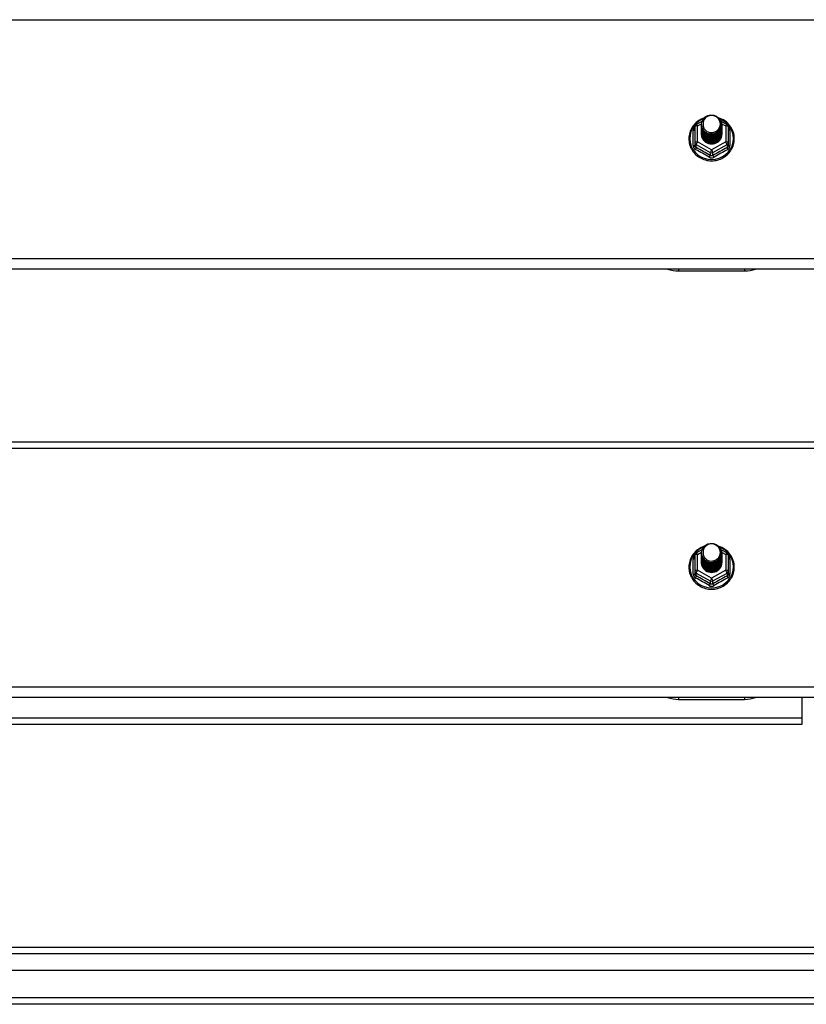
# Model space of a CAD drawing. Header units: inches. Extents: x 48.1 to 120.1, y 27.5 to 59.7.
# Tile 20 of 23: x 102.1 to 114, y 28.6 to 43.5. Entities that reach past the tile are written whole.
import ezdxf

# ---------------------------------------------------------------- set-up
doc = ezdxf.new("R2010")
doc.units = ezdxf.units.IN
doc.header["$MEASUREMENT"] = 0
doc.layers.add('Visible Edges(ANSI)', color=7, linetype='Continuous', lineweight=25)
doc.layers.add('Visible Tangent Edges(ANSI)', color=7, linetype='Continuous', lineweight=25)

msp = doc.modelspace()

# ---------------------------------------------------------------- linework, layer by layer
at = {"layer": 'Visible Edges(ANSI)'}
for p, q in [((112.32, 41.951), (112.41, 42.001)), ((112.695, 42.003), (112.788, 41.951)), ((112.3, 41.917), (112.3, 41.677)), ((112.4, 41.949), (112.4, 41.95)), ((112.4, 41.937), (112.4, 41.937)), ((112.4, 41.924), (112.4, 41.925)), ((112.4, 41.912), (112.4, 41.912)), ((112.4, 41.899), (112.4, 41.9)), ((112.4, 41.887), (112.4, 41.887)), ((112.4, 41.874), (112.4, 41.875)), ((112.4, 41.862), (112.4, 41.862)), ((112.4, 41.849), (112.4, 41.85)), ((112.4, 41.837), (112.4, 41.837)), ((112.707, 41.943), (112.707, 41.944)), ((112.707, 41.931), (112.707, 41.931)), ((112.707, 41.918), (112.707, 41.919)), ((112.707, 41.906), (112.707, 41.906)), ((112.707, 41.893), (112.707, 41.893)), ((112.707, 41.88), (112.707, 41.881)), ((112.707, 41.868), (112.707, 41.868)), ((112.707, 41.855), (112.707, 41.856)), ((112.707, 41.843), (112.707, 41.843)), ((112.707, 41.83), (112.707, 41.831)), ((112.808, 41.677), (112.808, 41.917)), ((112.4, 41.824), (112.4, 41.824)), ((112.4, 41.812), (112.4, 41.812)), ((112.707, 41.818), (112.707, 41.818)), ((112.3, 41.677), (112.3, 41.632)), ((112.535, 41.663), (112.534, 41.656)), ((112.808, 41.632), (112.808, 41.677)), ((118.554, 39.757), (64.554, 39.757)), ((112.054, 39.728), (113.054, 39.728)), ((64.554, 37.133), (118.554, 37.133)), ((112.3, 35.417), (112.3, 35.177)), ((112.32, 35.451), (112.41, 35.501)), ((112.4, 35.449), (112.4, 35.45)), ((112.4, 35.437), (112.4, 35.437)), ((112.4, 35.424), (112.4, 35.425)), ((112.4, 35.412), (112.4, 35.412)), ((112.695, 35.503), (112.788, 35.451)), ((112.707, 35.443), (112.707, 35.444)), ((112.707, 35.431), (112.707, 35.431)), ((112.707, 35.418), (112.707, 35.419)), ((112.707, 35.406), (112.707, 35.406)), ((112.808, 35.177), (112.808, 35.417)), ((112.4, 35.399), (112.4, 35.4)), ((112.4, 35.387), (112.4, 35.387)), ((112.4, 35.374), (112.4, 35.375)), ((112.4, 35.362), (112.4, 35.362)), ((112.4, 35.349), (112.4, 35.35)), ((112.4, 35.337), (112.4, 35.337)), ((112.4, 35.324), (112.4, 35.324)), ((112.4, 35.312), (112.4, 35.312)), ((112.707, 35.393), (112.707, 35.393)), ((112.707, 35.38), (112.707, 35.381)), ((112.707, 35.368), (112.707, 35.368)), ((112.707, 35.355), (112.707, 35.356)), ((112.707, 35.343), (112.707, 35.343)), ((112.707, 35.33), (112.707, 35.331)), ((112.707, 35.318), (112.707, 35.318)), ((112.3, 35.177), (112.3, 35.132)), ((112.535, 35.163), (112.534, 35.156)), ((112.808, 35.132), (112.808, 35.177)), ((118.554, 33.257), (64.554, 33.257)), ((112.054, 33.228), (113.054, 33.228)), ((113.929, 32.95), (113.929, 33.257)), ((113.929, 32.851), (113.929, 32.95)), ((69.179, 32.851), (113.929, 32.851)), ((48.951, 29.467), (119.157, 29.467)), ((119.345, 29.113), (48.762, 29.113)), ((119.955, 28.601), (48.92, 28.601))]:
    msp.add_line(p, q, dxfattribs=at)
at = {"layer": 'Visible Edges(ANSI)', "flags": 128}
for points in [[(112.442, 42.05), (112.42, 42.042), (112.398, 42.032), (112.378, 42.021), (112.358, 42.009), (112.339, 41.995), (112.321, 41.98), (112.304, 41.964), (112.288, 41.947), (112.274, 41.929), (112.261, 41.91), (112.249, 41.89), (112.239, 41.87), (112.23, 41.848), (112.222, 41.827), (112.217, 41.804), (112.212, 41.782), (112.21, 41.759), (112.209, 41.736), (112.209, 41.713), (112.212, 41.69), (112.215, 41.668), (112.221, 41.645), (112.228, 41.623), (112.236, 41.602), (112.247, 41.581), (112.258, 41.561), (112.271, 41.542), (112.285, 41.523), (112.301, 41.506), (112.317, 41.49), (112.335, 41.475), (112.354, 41.461), (112.373, 41.448), (112.394, 41.437), (112.415, 41.427), (112.437, 41.419), (112.459, 41.412), (112.482, 41.406), (112.506, 41.402), (112.529, 41.4), (112.553, 41.399), (112.576, 41.4), (112.6, 41.402), (112.623, 41.406), (112.646, 41.411), (112.668, 41.418), (112.69, 41.426), (112.711, 41.436), (112.732, 41.447), (112.752, 41.459), (112.771, 41.473), (112.789, 41.488), (112.805, 41.504), (112.821, 41.522), (112.835, 41.54), (112.848, 41.559), (112.86, 41.579), (112.87, 41.6), (112.879, 41.621), (112.886, 41.643), (112.892, 41.665), (112.896, 41.688), (112.898, 41.711), (112.899, 41.733)], [(112.421, 41.876), (112.405, 41.915), (112.4, 41.956), (112.409, 41.997), (112.428, 42.034), (112.458, 42.064), (112.496, 42.085), (112.538, 42.095), (112.582, 42.092), (112.624, 42.078), (112.659, 42.053), (112.686, 42.02), (112.703, 41.98), (112.707, 41.937), (112.699, 41.895), (112.679, 41.857), (112.649, 41.826), (112.612, 41.804), (112.569, 41.793), (112.526, 41.794), (112.484, 41.807), (112.449, 41.831), (112.421, 41.863), (112.405, 41.902), (112.4, 41.943)], [(112.438, 42.021), (112.437, 42.018), (112.435, 42.016), (112.434, 42.013), (112.433, 42.011), (112.432, 42.008), (112.431, 42.005), (112.43, 42.003), (112.429, 42), (112.429, 41.997), (112.428, 41.995), (112.427, 41.992), (112.427, 41.989), (112.426, 41.986), (112.426, 41.984), (112.425, 41.981), (112.425, 41.978), (112.424, 41.975), (112.424, 41.972), (112.424, 41.97), (112.424, 41.967), (112.424, 41.964), (112.424, 41.961), (112.424, 41.958), (112.424, 41.956)], [(112.44, 41.851), (112.463, 41.833), (112.489, 41.818), (112.517, 41.81), (112.547, 41.806), (112.577, 41.809), (112.606, 41.817), (112.633, 41.831), (112.656, 41.85), (112.675, 41.873), (112.688, 41.899), (112.696, 41.927), (112.698, 41.956), (112.693, 41.985), (112.683, 42.012), (112.666, 42.037), (112.645, 42.058), (112.62, 42.074), (112.592, 42.084), (112.562, 42.088), (112.532, 42.086), (112.503, 42.078), (112.477, 42.064), (112.455, 42.044), (112.438, 42.021)], [(112.899, 41.733), (112.898, 41.76), (112.895, 41.786), (112.889, 41.812), (112.882, 41.837), (112.873, 41.862), (112.861, 41.885), (112.848, 41.908), (112.833, 41.93), (112.816, 41.951), (112.798, 41.97), (112.778, 41.988), (112.757, 42.004), (112.734, 42.019), (112.711, 42.031), (112.686, 42.042), (112.661, 42.052)], [(112.4, 41.949), (112.4, 41.945), (112.401, 41.941), (112.401, 41.936), (112.401, 41.932), (112.402, 41.927), (112.403, 41.923), (112.404, 41.918), (112.405, 41.914), (112.406, 41.91), (112.407, 41.905), (112.409, 41.901), (112.411, 41.897), (112.412, 41.893), (112.414, 41.889), (112.416, 41.885), (112.418, 41.881), (112.421, 41.877), (112.423, 41.873), (112.425, 41.869), (112.428, 41.865), (112.431, 41.862), (112.434, 41.858), (112.437, 41.855), (112.44, 41.851)], [(112.4, 41.937), (112.402, 41.918), (112.406, 41.899), (112.412, 41.881), (112.421, 41.864), (112.432, 41.848), (112.445, 41.833), (112.46, 41.821), (112.477, 41.81), (112.495, 41.802), (112.514, 41.796), (112.534, 41.793), (112.554, 41.792), (112.574, 41.793), (112.594, 41.797), (112.613, 41.804), (112.631, 41.813), (112.647, 41.824), (112.662, 41.837), (112.676, 41.851), (112.687, 41.868), (112.696, 41.886), (112.702, 41.904), (112.706, 41.924), (112.707, 41.943)], [(112.707, 41.937), (112.707, 41.917), (112.703, 41.897), (112.697, 41.878), (112.689, 41.859), (112.678, 41.842), (112.665, 41.827), (112.649, 41.813), (112.632, 41.801), (112.614, 41.792), (112.594, 41.785), (112.574, 41.781), (112.554, 41.779), (112.533, 41.781), (112.513, 41.784), (112.494, 41.791), (112.475, 41.799), (112.458, 41.81), (112.443, 41.824), (112.43, 41.839), (112.419, 41.855), (112.41, 41.873), (112.404, 41.892), (112.401, 41.911), (112.4, 41.931)], [(112.4, 41.924), (112.402, 41.905), (112.406, 41.886), (112.412, 41.868), (112.421, 41.851), (112.432, 41.835), (112.445, 41.821), (112.46, 41.808), (112.477, 41.798), (112.495, 41.79), (112.514, 41.784), (112.534, 41.78), (112.554, 41.779), (112.574, 41.781), (112.594, 41.785), (112.613, 41.791), (112.631, 41.8), (112.647, 41.811), (112.662, 41.824), (112.676, 41.839), (112.687, 41.855), (112.696, 41.873), (112.702, 41.892), (112.706, 41.911), (112.707, 41.931)], [(112.707, 41.925), (112.707, 41.904), (112.703, 41.884), (112.697, 41.865), (112.689, 41.847), (112.678, 41.83), (112.665, 41.814), (112.649, 41.8), (112.632, 41.789), (112.614, 41.78), (112.594, 41.773), (112.574, 41.769), (112.554, 41.767), (112.533, 41.768), (112.513, 41.772), (112.494, 41.778), (112.475, 41.787), (112.458, 41.798), (112.443, 41.811), (112.43, 41.826), (112.419, 41.843), (112.41, 41.86), (112.404, 41.879), (112.401, 41.899), (112.4, 41.918)], [(112.4, 41.912), (112.402, 41.893), (112.406, 41.874), (112.412, 41.856), (112.421, 41.839), (112.432, 41.823), (112.445, 41.808), (112.46, 41.796), (112.477, 41.785), (112.495, 41.777), (112.514, 41.771), (112.534, 41.768), (112.554, 41.767), (112.574, 41.768), (112.594, 41.772), (112.613, 41.779), (112.631, 41.787), (112.647, 41.798), (112.662, 41.812), (112.676, 41.826), (112.687, 41.843), (112.696, 41.861), (112.702, 41.879), (112.706, 41.898), (112.707, 41.918)], [(112.707, 41.912), (112.707, 41.892), (112.703, 41.872), (112.697, 41.853), (112.689, 41.834), (112.678, 41.817), (112.665, 41.802), (112.649, 41.788), (112.632, 41.776), (112.614, 41.767), (112.594, 41.76), (112.574, 41.756), (112.554, 41.754), (112.533, 41.755), (112.513, 41.759), (112.494, 41.765), (112.475, 41.774), (112.458, 41.785), (112.443, 41.798), (112.43, 41.813), (112.419, 41.83), (112.41, 41.848), (112.404, 41.867), (112.401, 41.886), (112.4, 41.906)], [(112.4, 41.899), (112.402, 41.88), (112.406, 41.861), (112.412, 41.843), (112.421, 41.826), (112.432, 41.81), (112.445, 41.796), (112.46, 41.783), (112.477, 41.773), (112.495, 41.764), (112.514, 41.758), (112.534, 41.755), (112.554, 41.754), (112.574, 41.755), (112.594, 41.76), (112.613, 41.766), (112.631, 41.775), (112.647, 41.786), (112.662, 41.799), (112.676, 41.814), (112.687, 41.83), (112.696, 41.848), (112.702, 41.867), (112.706, 41.886), (112.707, 41.906)], [(112.707, 41.9), (112.707, 41.879), (112.703, 41.859), (112.697, 41.84), (112.689, 41.822), (112.678, 41.805), (112.665, 41.789), (112.649, 41.775), (112.632, 41.764), (112.614, 41.754), (112.594, 41.748), (112.574, 41.743), (112.554, 41.742), (112.533, 41.743), (112.513, 41.747), (112.494, 41.753), (112.475, 41.762), (112.458, 41.773), (112.443, 41.786), (112.43, 41.801), (112.419, 41.818), (112.41, 41.835), (112.404, 41.854), (112.401, 41.874), (112.4, 41.893)], [(112.4, 41.887), (112.402, 41.868), (112.406, 41.849), (112.412, 41.831), (112.421, 41.814), (112.432, 41.798), (112.445, 41.783), (112.46, 41.771), (112.477, 41.76), (112.495, 41.752), (112.514, 41.746), (112.534, 41.742), (112.554, 41.741), (112.574, 41.743), (112.594, 41.747), (112.613, 41.754), (112.631, 41.762), (112.647, 41.773), (112.662, 41.786), (112.676, 41.801), (112.687, 41.818), (112.696, 41.835), (112.702, 41.854), (112.706, 41.873), (112.707, 41.893)], [(112.707, 41.887), (112.707, 41.867), (112.703, 41.847), (112.697, 41.828), (112.689, 41.809), (112.678, 41.792), (112.665, 41.776), (112.649, 41.763), (112.632, 41.751), (112.614, 41.742), (112.594, 41.735), (112.574, 41.731), (112.554, 41.729), (112.533, 41.73), (112.513, 41.734), (112.494, 41.74), (112.475, 41.749), (112.458, 41.76), (112.443, 41.773), (112.43, 41.788), (112.419, 41.805), (112.41, 41.823), (112.404, 41.842), (112.401, 41.861), (112.4, 41.881)], [(112.4, 41.874), (112.402, 41.855), (112.406, 41.836), (112.412, 41.818), (112.421, 41.801), (112.432, 41.785), (112.445, 41.771), (112.46, 41.758), (112.477, 41.748), (112.495, 41.739), (112.514, 41.733), (112.534, 41.73), (112.554, 41.729), (112.574, 41.73), (112.594, 41.734), (112.613, 41.741), (112.631, 41.75), (112.647, 41.761), (112.662, 41.774), (112.676, 41.789), (112.687, 41.805), (112.696, 41.823), (112.702, 41.842), (112.706, 41.861), (112.707, 41.88)], [(112.707, 41.874), (112.707, 41.854), (112.703, 41.834), (112.697, 41.815), (112.689, 41.797), (112.678, 41.779), (112.665, 41.764), (112.649, 41.75), (112.632, 41.739), (112.614, 41.729), (112.594, 41.723), (112.574, 41.718), (112.554, 41.717), (112.533, 41.718), (112.513, 41.722), (112.494, 41.728), (112.475, 41.737), (112.458, 41.748), (112.443, 41.761), (112.43, 41.776), (112.419, 41.792), (112.41, 41.81), (112.404, 41.829), (112.401, 41.849), (112.4, 41.868)], [(112.4, 41.862), (112.402, 41.843), (112.406, 41.824), (112.412, 41.806), (112.421, 41.788), (112.432, 41.773), (112.445, 41.758), (112.46, 41.746), (112.477, 41.735), (112.495, 41.727), (112.514, 41.721), (112.534, 41.717), (112.554, 41.716), (112.574, 41.718), (112.594, 41.722), (112.613, 41.728), (112.631, 41.737), (112.647, 41.748), (112.662, 41.761), (112.676, 41.776), (112.687, 41.793), (112.696, 41.81), (112.702, 41.829), (112.706, 41.848), (112.707, 41.868)], [(112.707, 41.862), (112.707, 41.842), (112.703, 41.822), (112.697, 41.802), (112.689, 41.784), (112.678, 41.767), (112.665, 41.751), (112.649, 41.738), (112.632, 41.726), (112.614, 41.717), (112.594, 41.71), (112.574, 41.706), (112.554, 41.704), (112.533, 41.705), (112.513, 41.709), (112.494, 41.715), (112.475, 41.724), (112.458, 41.735), (112.443, 41.748), (112.43, 41.763), (112.419, 41.78), (112.41, 41.798), (112.404, 41.817), (112.401, 41.836), (112.4, 41.856)], [(112.4, 41.849), (112.402, 41.83), (112.406, 41.811), (112.412, 41.793), (112.421, 41.776), (112.432, 41.76), (112.445, 41.746), (112.46, 41.733), (112.477, 41.723), (112.495, 41.714), (112.514, 41.708), (112.534, 41.705), (112.554, 41.704), (112.574, 41.705), (112.594, 41.709), (112.613, 41.716), (112.631, 41.725), (112.647, 41.736), (112.662, 41.749), (112.676, 41.764), (112.687, 41.78), (112.696, 41.798), (112.702, 41.816), (112.706, 41.836), (112.707, 41.855)], [(112.707, 41.849), (112.707, 41.829), (112.703, 41.809), (112.697, 41.79), (112.689, 41.772), (112.678, 41.754), (112.665, 41.739), (112.649, 41.725), (112.632, 41.714), (112.614, 41.704), (112.594, 41.698), (112.574, 41.693), (112.554, 41.692), (112.533, 41.693), (112.513, 41.696), (112.494, 41.703), (112.475, 41.712), (112.458, 41.723), (112.443, 41.736), (112.43, 41.751), (112.419, 41.767), (112.41, 41.785), (112.404, 41.804), (112.401, 41.823), (112.4, 41.843)], [(112.4, 41.837), (112.402, 41.817), (112.406, 41.799), (112.412, 41.781), (112.421, 41.763), (112.432, 41.748), (112.445, 41.733), (112.46, 41.721), (112.477, 41.71), (112.495, 41.702), (112.514, 41.696), (112.534, 41.692), (112.554, 41.691), (112.574, 41.693), (112.594, 41.697), (112.613, 41.703), (112.631, 41.712), (112.647, 41.723), (112.662, 41.736), (112.676, 41.751), (112.687, 41.768), (112.696, 41.785), (112.702, 41.804), (112.706, 41.823), (112.707, 41.843)], [(112.707, 41.837), (112.707, 41.817), (112.703, 41.797), (112.697, 41.777), (112.689, 41.759), (112.678, 41.742), (112.665, 41.726), (112.649, 41.713), (112.632, 41.701), (112.614, 41.692), (112.594, 41.685), (112.574, 41.681), (112.554, 41.679), (112.533, 41.68), (112.513, 41.684), (112.494, 41.69), (112.475, 41.699), (112.458, 41.71), (112.443, 41.723), (112.43, 41.738), (112.419, 41.755), (112.41, 41.773), (112.404, 41.791), (112.401, 41.811), (112.4, 41.831)], [(112.4, 41.824), (112.402, 41.805), (112.406, 41.786), (112.412, 41.768), (112.421, 41.751), (112.432, 41.735), (112.445, 41.721), (112.46, 41.708), (112.477, 41.698), (112.495, 41.689), (112.514, 41.683), (112.534, 41.68), (112.554, 41.679), (112.574, 41.68), (112.594, 41.684), (112.613, 41.691), (112.631, 41.7), (112.647, 41.711), (112.662, 41.724), (112.676, 41.739), (112.687, 41.755), (112.696, 41.773), (112.702, 41.791), (112.706, 41.811), (112.707, 41.83)], [(112.438, 41.891), (112.438, 41.89), (112.437, 41.889), (112.436, 41.889), (112.435, 41.888), (112.435, 41.888), (112.434, 41.887), (112.433, 41.886), (112.433, 41.886), (112.432, 41.885), (112.431, 41.885), (112.43, 41.884), (112.43, 41.883), (112.429, 41.883), (112.428, 41.882), (112.428, 41.882), (112.427, 41.881), (112.426, 41.88), (112.425, 41.88), (112.425, 41.879), (112.424, 41.879), (112.423, 41.878), (112.423, 41.877), (112.422, 41.877), (112.421, 41.876)], [(112.424, 41.956), (112.424, 41.953), (112.424, 41.95), (112.424, 41.947), (112.424, 41.944), (112.424, 41.942), (112.424, 41.939), (112.425, 41.936), (112.425, 41.933), (112.425, 41.93), (112.426, 41.928), (112.426, 41.925), (112.427, 41.922), (112.427, 41.919), (112.428, 41.917), (112.429, 41.914), (112.43, 41.911), (112.431, 41.909), (112.431, 41.906), (112.432, 41.903), (112.434, 41.901), (112.435, 41.898), (112.436, 41.896), (112.437, 41.893), (112.438, 41.891)], [(112.707, 41.824), (112.707, 41.804), (112.703, 41.784), (112.697, 41.765), (112.689, 41.746), (112.678, 41.729), (112.665, 41.714), (112.649, 41.7), (112.632, 41.689), (112.614, 41.679), (112.594, 41.672), (112.574, 41.668), (112.554, 41.667), (112.533, 41.668), (112.513, 41.671), (112.494, 41.678), (112.475, 41.686), (112.458, 41.698), (112.443, 41.711), (112.43, 41.726), (112.419, 41.742), (112.41, 41.76), (112.404, 41.779), (112.401, 41.798), (112.4, 41.818)], [(112.4, 41.812), (112.402, 41.792), (112.406, 41.774), (112.412, 41.755), (112.421, 41.738), (112.432, 41.722), (112.445, 41.708), (112.46, 41.696), (112.477, 41.685), (112.495, 41.677), (112.514, 41.671), (112.534, 41.667), (112.554, 41.666), (112.574, 41.668), (112.594, 41.672), (112.613, 41.678), (112.631, 41.687), (112.647, 41.698), (112.662, 41.711), (112.676, 41.726), (112.687, 41.743), (112.696, 41.76), (112.702, 41.779), (112.706, 41.798), (112.707, 41.818)], [(112.534, 41.656), (112.526, 41.657), (112.518, 41.659), (112.51, 41.661), (112.502, 41.664), (112.494, 41.667), (112.487, 41.67), (112.479, 41.674), (112.472, 41.678), (112.465, 41.683), (112.459, 41.688), (112.452, 41.693), (112.446, 41.698), (112.441, 41.704), (112.435, 41.71), (112.43, 41.717), (112.426, 41.723), (112.421, 41.73), (112.417, 41.737), (112.414, 41.745), (112.411, 41.752), (112.408, 41.76), (112.406, 41.768), (112.404, 41.775), (112.403, 41.783)], [(112.707, 41.812), (112.707, 41.812), (112.707, 41.812), (112.707, 41.811), (112.707, 41.811), (112.707, 41.811), (112.707, 41.811), (112.707, 41.811), (112.707, 41.811), (112.707, 41.811), (112.707, 41.811), (112.707, 41.811), (112.707, 41.811), (112.707, 41.811), (112.707, 41.81), (112.707, 41.81), (112.707, 41.81), (112.707, 41.81), (112.707, 41.81), (112.707, 41.81), (112.707, 41.81), (112.707, 41.81), (112.707, 41.81), (112.707, 41.81), (112.707, 41.809)], [(112.421, 35.376), (112.405, 35.415), (112.4, 35.456), (112.409, 35.497), (112.428, 35.534), (112.458, 35.564), (112.496, 35.585), (112.538, 35.595), (112.582, 35.592), (112.624, 35.578), (112.659, 35.553), (112.686, 35.52), (112.703, 35.48), (112.707, 35.437), (112.699, 35.395), (112.679, 35.357), (112.649, 35.326), (112.612, 35.304), (112.569, 35.293), (112.526, 35.294), (112.484, 35.307), (112.449, 35.331), (112.421, 35.363), (112.405, 35.402), (112.4, 35.443)], [(112.44, 35.351), (112.463, 35.333), (112.489, 35.318), (112.517, 35.31), (112.547, 35.306), (112.577, 35.309), (112.606, 35.317), (112.633, 35.331), (112.656, 35.35), (112.675, 35.373), (112.688, 35.399), (112.696, 35.427), (112.698, 35.456), (112.693, 35.485), (112.683, 35.512), (112.666, 35.537), (112.645, 35.558), (112.62, 35.574), (112.592, 35.584), (112.562, 35.588), (112.532, 35.586), (112.503, 35.578), (112.477, 35.564), (112.455, 35.544), (112.438, 35.521)], [(112.442, 35.55), (112.42, 35.542), (112.398, 35.532), (112.378, 35.521), (112.358, 35.509), (112.339, 35.495), (112.321, 35.48), (112.304, 35.464), (112.288, 35.447), (112.274, 35.429), (112.261, 35.41), (112.249, 35.39), (112.239, 35.37), (112.23, 35.348), (112.222, 35.327), (112.217, 35.304), (112.212, 35.282), (112.21, 35.259), (112.209, 35.236), (112.209, 35.213), (112.212, 35.19), (112.215, 35.168), (112.221, 35.145), (112.228, 35.123), (112.236, 35.102), (112.247, 35.081), (112.258, 35.061), (112.271, 35.042), (112.285, 35.023), (112.301, 35.006), (112.317, 34.99), (112.335, 34.975), (112.354, 34.961), (112.373, 34.948), (112.394, 34.937), (112.415, 34.927), (112.437, 34.919), (112.459, 34.912), (112.482, 34.906), (112.506, 34.902), (112.529, 34.9), (112.553, 34.899), (112.576, 34.9), (112.6, 34.902), (112.623, 34.906), (112.646, 34.911), (112.668, 34.918), (112.69, 34.926), (112.711, 34.936), (112.732, 34.947), (112.752, 34.959), (112.771, 34.973), (112.789, 34.988), (112.805, 35.004), (112.821, 35.022), (112.835, 35.04), (112.848, 35.059), (112.86, 35.079), (112.87, 35.1), (112.879, 35.121), (112.886, 35.143), (112.892, 35.165), (112.896, 35.188), (112.898, 35.211), (112.899, 35.233)], [(112.4, 35.449), (112.4, 35.445), (112.401, 35.441), (112.401, 35.436), (112.401, 35.432), (112.402, 35.427), (112.403, 35.423), (112.404, 35.418), (112.405, 35.414), (112.406, 35.41), (112.407, 35.405), (112.409, 35.401), (112.411, 35.397), (112.412, 35.393), (112.414, 35.389), (112.416, 35.385), (112.418, 35.381), (112.421, 35.377), (112.423, 35.373), (112.425, 35.369), (112.428, 35.365), (112.431, 35.362), (112.434, 35.358), (112.437, 35.355), (112.44, 35.351)], [(112.4, 35.437), (112.402, 35.418), (112.406, 35.399), (112.412, 35.381), (112.421, 35.364), (112.432, 35.348), (112.445, 35.333), (112.46, 35.321), (112.477, 35.31), (112.495, 35.302), (112.514, 35.296), (112.534, 35.293), (112.554, 35.292), (112.574, 35.293), (112.594, 35.297), (112.613, 35.304), (112.631, 35.313), (112.647, 35.324), (112.662, 35.337), (112.676, 35.351), (112.687, 35.368), (112.696, 35.386), (112.702, 35.404), (112.706, 35.424), (112.707, 35.443)], [(112.707, 35.437), (112.707, 35.417), (112.703, 35.397), (112.697, 35.378), (112.689, 35.359), (112.678, 35.342), (112.665, 35.327), (112.649, 35.313), (112.632, 35.301), (112.614, 35.292), (112.594, 35.285), (112.574, 35.281), (112.554, 35.279), (112.533, 35.281), (112.513, 35.284), (112.494, 35.291), (112.475, 35.299), (112.458, 35.31), (112.443, 35.324), (112.43, 35.339), (112.419, 35.355), (112.41, 35.373), (112.404, 35.392), (112.401, 35.411), (112.4, 35.431)], [(112.4, 35.424), (112.402, 35.405), (112.406, 35.386), (112.412, 35.368), (112.421, 35.351), (112.432, 35.335), (112.445, 35.321), (112.46, 35.308), (112.477, 35.298), (112.495, 35.29), (112.514, 35.284), (112.534, 35.28), (112.554, 35.279), (112.574, 35.281), (112.594, 35.285), (112.613, 35.291), (112.631, 35.3), (112.647, 35.311), (112.662, 35.324), (112.676, 35.339), (112.687, 35.355), (112.696, 35.373), (112.702, 35.392), (112.706, 35.411), (112.707, 35.431)], [(112.707, 35.425), (112.707, 35.404), (112.703, 35.384), (112.697, 35.365), (112.689, 35.347), (112.678, 35.33), (112.665, 35.314), (112.649, 35.3), (112.632, 35.289), (112.614, 35.28), (112.594, 35.273), (112.574, 35.269), (112.554, 35.267), (112.533, 35.268), (112.513, 35.272), (112.494, 35.278), (112.475, 35.287), (112.458, 35.298), (112.443, 35.311), (112.43, 35.326), (112.419, 35.343), (112.41, 35.36), (112.404, 35.379), (112.401, 35.399), (112.4, 35.418)], [(112.4, 35.412), (112.402, 35.393), (112.406, 35.374), (112.412, 35.356), (112.421, 35.339), (112.432, 35.323), (112.445, 35.308), (112.46, 35.296), (112.477, 35.285), (112.495, 35.277), (112.514, 35.271), (112.534, 35.268), (112.554, 35.267), (112.574, 35.268), (112.594, 35.272), (112.613, 35.279), (112.631, 35.287), (112.647, 35.298), (112.662, 35.312), (112.676, 35.326), (112.687, 35.343), (112.696, 35.361), (112.702, 35.379), (112.706, 35.398), (112.707, 35.418)], [(112.707, 35.412), (112.707, 35.392), (112.703, 35.372), (112.697, 35.353), (112.689, 35.334), (112.678, 35.317), (112.665, 35.302), (112.649, 35.288), (112.632, 35.276), (112.614, 35.267), (112.594, 35.26), (112.574, 35.256), (112.554, 35.254), (112.533, 35.255), (112.513, 35.259), (112.494, 35.265), (112.475, 35.274), (112.458, 35.285), (112.443, 35.298), (112.43, 35.313), (112.419, 35.33), (112.41, 35.348), (112.404, 35.367), (112.401, 35.386), (112.4, 35.406)], [(112.4, 35.399), (112.402, 35.38), (112.406, 35.361), (112.412, 35.343), (112.421, 35.326), (112.432, 35.31), (112.445, 35.296), (112.46, 35.283), (112.477, 35.273), (112.495, 35.264), (112.514, 35.258), (112.534, 35.255), (112.554, 35.254), (112.574, 35.255), (112.594, 35.26), (112.613, 35.266), (112.631, 35.275), (112.647, 35.286), (112.662, 35.299), (112.676, 35.314), (112.687, 35.33), (112.696, 35.348), (112.702, 35.367), (112.706, 35.386), (112.707, 35.406)], [(112.438, 35.521), (112.437, 35.518), (112.435, 35.516), (112.434, 35.513), (112.433, 35.511), (112.432, 35.508), (112.431, 35.505), (112.43, 35.503), (112.429, 35.5), (112.429, 35.497), (112.428, 35.495), (112.427, 35.492), (112.427, 35.489), (112.426, 35.486), (112.426, 35.484), (112.425, 35.481), (112.425, 35.478), (112.424, 35.475), (112.424, 35.472), (112.424, 35.47), (112.424, 35.467), (112.424, 35.464), (112.424, 35.461), (112.424, 35.458), (112.424, 35.456)], [(112.424, 35.456), (112.424, 35.453), (112.424, 35.45), (112.424, 35.447), (112.424, 35.444), (112.424, 35.442), (112.424, 35.439), (112.425, 35.436), (112.425, 35.433), (112.425, 35.43), (112.426, 35.428), (112.426, 35.425), (112.427, 35.422), (112.427, 35.419), (112.428, 35.417), (112.429, 35.414), (112.43, 35.411), (112.431, 35.409), (112.431, 35.406), (112.432, 35.403), (112.434, 35.401), (112.435, 35.398), (112.436, 35.396), (112.437, 35.393), (112.438, 35.391)], [(112.899, 35.233), (112.898, 35.26), (112.895, 35.286), (112.889, 35.312), (112.882, 35.337), (112.873, 35.362), (112.861, 35.385), (112.848, 35.408), (112.833, 35.43), (112.816, 35.451), (112.798, 35.47), (112.778, 35.488), (112.757, 35.504), (112.734, 35.519), (112.711, 35.531), (112.686, 35.542), (112.661, 35.552)], [(112.707, 35.4), (112.707, 35.379), (112.703, 35.359), (112.697, 35.34), (112.689, 35.322), (112.678, 35.305), (112.665, 35.289), (112.649, 35.275), (112.632, 35.264), (112.614, 35.254), (112.594, 35.248), (112.574, 35.243), (112.554, 35.242), (112.533, 35.243), (112.513, 35.247), (112.494, 35.253), (112.475, 35.262), (112.458, 35.273), (112.443, 35.286), (112.43, 35.301), (112.419, 35.318), (112.41, 35.335), (112.404, 35.354), (112.401, 35.374), (112.4, 35.393)], [(112.4, 35.387), (112.402, 35.368), (112.406, 35.349), (112.412, 35.331), (112.421, 35.314), (112.432, 35.298), (112.445, 35.283), (112.46, 35.271), (112.477, 35.26), (112.495, 35.252), (112.514, 35.246), (112.534, 35.242), (112.554, 35.241), (112.574, 35.243), (112.594, 35.247), (112.613, 35.254), (112.631, 35.262), (112.647, 35.273), (112.662, 35.286), (112.676, 35.301), (112.687, 35.318), (112.696, 35.335), (112.702, 35.354), (112.706, 35.373), (112.707, 35.393)], [(112.707, 35.387), (112.707, 35.367), (112.703, 35.347), (112.697, 35.328), (112.689, 35.309), (112.678, 35.292), (112.665, 35.276), (112.649, 35.263), (112.632, 35.251), (112.614, 35.242), (112.594, 35.235), (112.574, 35.231), (112.554, 35.229), (112.533, 35.23), (112.513, 35.234), (112.494, 35.24), (112.475, 35.249), (112.458, 35.26), (112.443, 35.273), (112.43, 35.288), (112.419, 35.305), (112.41, 35.323), (112.404, 35.342), (112.401, 35.361), (112.4, 35.381)], [(112.4, 35.374), (112.402, 35.355), (112.406, 35.336), (112.412, 35.318), (112.421, 35.301), (112.432, 35.285), (112.445, 35.271), (112.46, 35.258), (112.477, 35.248), (112.495, 35.239), (112.514, 35.233), (112.534, 35.23), (112.554, 35.229), (112.574, 35.23), (112.594, 35.234), (112.613, 35.241), (112.631, 35.25), (112.647, 35.261), (112.662, 35.274), (112.676, 35.289), (112.687, 35.305), (112.696, 35.323), (112.702, 35.342), (112.706, 35.361), (112.707, 35.38)], [(112.707, 35.374), (112.707, 35.354), (112.703, 35.334), (112.697, 35.315), (112.689, 35.297), (112.678, 35.279), (112.665, 35.264), (112.649, 35.25), (112.632, 35.239), (112.614, 35.229), (112.594, 35.223), (112.574, 35.218), (112.554, 35.217), (112.533, 35.218), (112.513, 35.222), (112.494, 35.228), (112.475, 35.237), (112.458, 35.248), (112.443, 35.261), (112.43, 35.276), (112.419, 35.292), (112.41, 35.31), (112.404, 35.329), (112.401, 35.349), (112.4, 35.368)], [(112.4, 35.362), (112.402, 35.343), (112.406, 35.324), (112.412, 35.306), (112.421, 35.288), (112.432, 35.273), (112.445, 35.258), (112.46, 35.246), (112.477, 35.235), (112.495, 35.227), (112.514, 35.221), (112.534, 35.217), (112.554, 35.216), (112.574, 35.218), (112.594, 35.222), (112.613, 35.228), (112.631, 35.237), (112.647, 35.248), (112.662, 35.261), (112.676, 35.276), (112.687, 35.293), (112.696, 35.31), (112.702, 35.329), (112.706, 35.348), (112.707, 35.368)], [(112.707, 35.362), (112.707, 35.342), (112.703, 35.322), (112.697, 35.302), (112.689, 35.284), (112.678, 35.267), (112.665, 35.251), (112.649, 35.238), (112.632, 35.226), (112.614, 35.217), (112.594, 35.21), (112.574, 35.206), (112.554, 35.204), (112.533, 35.205), (112.513, 35.209), (112.494, 35.215), (112.475, 35.224), (112.458, 35.235), (112.443, 35.248), (112.43, 35.263), (112.419, 35.28), (112.41, 35.298), (112.404, 35.317), (112.401, 35.336), (112.4, 35.356)], [(112.4, 35.349), (112.402, 35.33), (112.406, 35.311), (112.412, 35.293), (112.421, 35.276), (112.432, 35.26), (112.445, 35.246), (112.46, 35.233), (112.477, 35.223), (112.495, 35.214), (112.514, 35.208), (112.534, 35.205), (112.554, 35.204), (112.574, 35.205), (112.594, 35.209), (112.613, 35.216), (112.631, 35.225), (112.647, 35.236), (112.662, 35.249), (112.676, 35.264), (112.687, 35.28), (112.696, 35.298), (112.702, 35.316), (112.706, 35.336), (112.707, 35.355)], [(112.707, 35.349), (112.707, 35.329), (112.703, 35.309), (112.697, 35.29), (112.689, 35.272), (112.678, 35.254), (112.665, 35.239), (112.649, 35.225), (112.632, 35.214), (112.614, 35.204), (112.594, 35.198), (112.574, 35.193), (112.554, 35.192), (112.533, 35.193), (112.513, 35.196), (112.494, 35.203), (112.475, 35.212), (112.458, 35.223), (112.443, 35.236), (112.43, 35.251), (112.419, 35.267), (112.41, 35.285), (112.404, 35.304), (112.401, 35.323), (112.4, 35.343)], [(112.4, 35.337), (112.402, 35.317), (112.406, 35.299), (112.412, 35.281), (112.421, 35.263), (112.432, 35.248), (112.445, 35.233), (112.46, 35.221), (112.477, 35.21), (112.495, 35.202), (112.514, 35.196), (112.534, 35.192), (112.554, 35.191), (112.574, 35.193), (112.594, 35.197), (112.613, 35.203), (112.631, 35.212), (112.647, 35.223), (112.662, 35.236), (112.676, 35.251), (112.687, 35.268), (112.696, 35.285), (112.702, 35.304), (112.706, 35.323), (112.707, 35.343)], [(112.707, 35.337), (112.707, 35.317), (112.703, 35.297), (112.697, 35.277), (112.689, 35.259), (112.678, 35.242), (112.665, 35.226), (112.649, 35.213), (112.632, 35.201), (112.614, 35.192), (112.594, 35.185), (112.574, 35.181), (112.554, 35.179), (112.533, 35.18), (112.513, 35.184), (112.494, 35.19), (112.475, 35.199), (112.458, 35.21), (112.443, 35.223), (112.43, 35.238), (112.419, 35.255), (112.41, 35.273), (112.404, 35.291), (112.401, 35.311), (112.4, 35.331)], [(112.4, 35.324), (112.402, 35.305), (112.406, 35.286), (112.412, 35.268), (112.421, 35.251), (112.432, 35.235), (112.445, 35.221), (112.46, 35.208), (112.477, 35.198), (112.495, 35.189), (112.514, 35.183), (112.534, 35.18), (112.554, 35.179), (112.574, 35.18), (112.594, 35.184), (112.613, 35.191), (112.631, 35.2), (112.647, 35.211), (112.662, 35.224), (112.676, 35.239), (112.687, 35.255), (112.696, 35.273), (112.702, 35.291), (112.706, 35.311), (112.707, 35.33)], [(112.707, 35.324), (112.707, 35.304), (112.703, 35.284), (112.697, 35.265), (112.689, 35.246), (112.678, 35.229), (112.665, 35.214), (112.649, 35.2), (112.632, 35.189), (112.614, 35.179), (112.594, 35.172), (112.574, 35.168), (112.554, 35.167), (112.533, 35.168), (112.513, 35.171), (112.494, 35.178), (112.475, 35.186), (112.458, 35.198), (112.443, 35.211), (112.43, 35.226), (112.419, 35.242), (112.41, 35.26), (112.404, 35.279), (112.401, 35.298), (112.4, 35.318)], [(112.4, 35.312), (112.402, 35.292), (112.406, 35.274), (112.412, 35.255), (112.421, 35.238), (112.432, 35.222), (112.445, 35.208), (112.46, 35.196), (112.477, 35.185), (112.495, 35.177), (112.514, 35.171), (112.534, 35.167), (112.554, 35.166), (112.574, 35.168), (112.594, 35.172), (112.613, 35.178), (112.631, 35.187), (112.647, 35.198), (112.662, 35.211), (112.676, 35.226), (112.687, 35.243), (112.696, 35.26), (112.702, 35.279), (112.706, 35.298), (112.707, 35.318)], [(112.534, 35.156), (112.526, 35.157), (112.518, 35.159), (112.51, 35.161), (112.502, 35.164), (112.494, 35.167), (112.487, 35.17), (112.479, 35.174), (112.472, 35.178), (112.465, 35.183), (112.459, 35.188), (112.452, 35.193), (112.446, 35.198), (112.441, 35.204), (112.435, 35.21), (112.43, 35.217), (112.426, 35.223), (112.421, 35.23), (112.417, 35.237), (112.414, 35.245), (112.411, 35.252), (112.408, 35.26), (112.406, 35.268), (112.404, 35.275), (112.403, 35.283)], [(112.438, 35.391), (112.438, 35.39), (112.437, 35.389), (112.436, 35.389), (112.435, 35.388), (112.435, 35.388), (112.434, 35.387), (112.433, 35.386), (112.433, 35.386), (112.432, 35.385), (112.431, 35.385), (112.43, 35.384), (112.43, 35.383), (112.429, 35.383), (112.428, 35.382), (112.428, 35.382), (112.427, 35.381), (112.426, 35.38), (112.425, 35.38), (112.425, 35.379), (112.424, 35.379), (112.423, 35.378), (112.423, 35.377), (112.422, 35.377), (112.421, 35.376)], [(112.707, 35.312), (112.707, 35.312), (112.707, 35.312), (112.707, 35.311), (112.707, 35.311), (112.707, 35.311), (112.707, 35.311), (112.707, 35.311), (112.707, 35.311), (112.707, 35.311), (112.707, 35.311), (112.707, 35.311), (112.707, 35.311), (112.707, 35.311), (112.707, 35.31), (112.707, 35.31), (112.707, 35.31), (112.707, 35.31), (112.707, 35.31), (112.707, 35.31), (112.707, 35.31), (112.707, 35.31), (112.707, 35.31), (112.707, 35.31), (112.707, 35.309)]]:
    msp.add_lwpolyline(points, dxfattribs=at)
at = {"layer": 'Visible Edges(ANSI)'}
for centre, radius, start, end in [((112.339, 41.917), 0.0394, 119.1745, 180), ((112.768, 41.917), 0.0394, 0, 60.8255), ((112.054, 40.228), 0.5, 250.4702, 270), ((113.054, 40.228), 0.5, 270, 289.5298), ((112.339, 35.417), 0.0394, 119.1745, 180), ((112.768, 35.417), 0.0394, 0, 60.8255), ((112.054, 33.728), 0.5, 250.4702, 270), ((113.054, 33.728), 0.5, 270, 289.5298)]:
    msp.add_arc(centre, radius, start, end, dxfattribs=at)
for centre, major_axis, start_param, end_param in [((112.554, 41.956), (0.134, 0), 3.671471, 8.899926), ((112.554, 41.807), (-0.158, 0), 6.031816, 9.674875), ((112.554, 41.951), (0.154, 0), 3.669461, 3.875388), ((112.554, 35.456), (0.134, 0), 3.671471, 8.899926), ((112.554, 35.307), (-0.158, 0), 6.031816, 9.674875), ((112.554, 35.451), (0.154, 0), 3.669461, 3.875388)]:
    msp.add_ellipse(centre, major_axis=major_axis, ratio=0.966998, start_param=start_param, end_param=end_param, dxfattribs=at)
at = {"layer": 'Visible Tangent Edges(ANSI)'}
for p, q in [((64.554, 43.54), (118.554, 43.54)), ((112.276, 41.629), (112.276, 41.857)), ((112.339, 41.927), (112.401, 41.961)), ((112.339, 41.687), (112.339, 41.927)), ((112.706, 41.961), (112.768, 41.927)), ((112.768, 41.927), (112.768, 41.687)), ((112.832, 41.857), (112.832, 41.629)), ((112.554, 41.567), (112.339, 41.687)), ((112.768, 41.687), (112.554, 41.567)), ((112.32, 41.644), (112.534, 41.524)), ((112.32, 41.599), (112.32, 41.644)), ((112.574, 41.524), (112.788, 41.644)), ((112.788, 41.644), (112.788, 41.599)), ((112.534, 41.524), (112.534, 41.48)), ((112.574, 41.48), (112.574, 41.524)), ((118.554, 39.914), (64.554, 39.914)), ((112.054, 39.757), (112.054, 39.728)), ((113.054, 39.757), (113.054, 39.728)), ((64.554, 37.04), (118.554, 37.04)), ((112.339, 35.427), (112.401, 35.461)), ((112.339, 35.187), (112.339, 35.427)), ((112.706, 35.461), (112.768, 35.427)), ((112.768, 35.427), (112.768, 35.187)), ((112.276, 35.129), (112.276, 35.357)), ((112.832, 35.357), (112.832, 35.129)), ((112.32, 35.144), (112.534, 35.024)), ((112.32, 35.099), (112.32, 35.144)), ((112.554, 35.067), (112.339, 35.187)), ((112.768, 35.187), (112.554, 35.067)), ((112.574, 35.024), (112.788, 35.144)), ((112.788, 35.144), (112.788, 35.099)), ((112.534, 35.024), (112.534, 34.98)), ((112.574, 34.98), (112.574, 35.024)), ((118.554, 33.414), (64.554, 33.414)), ((112.054, 33.257), (112.054, 33.228)), ((113.054, 33.257), (113.054, 33.228)), ((69.179, 32.95), (113.929, 32.95)), ((119.287, 29.368), (48.821, 29.368)), ((119.955, 28.7), (48.153, 28.7))]:
    msp.add_line(p, q, dxfattribs=at)
at = {"layer": 'Visible Tangent Edges(ANSI)', "flags": 128}
for points in [[(112.3, 41.909), (112.298, 41.907), (112.296, 41.906), (112.294, 41.904), (112.293, 41.902), (112.291, 41.9), (112.29, 41.898), (112.288, 41.896), (112.287, 41.894), (112.285, 41.891), (112.284, 41.889), (112.283, 41.887), (112.282, 41.885), (112.281, 41.882), (112.28, 41.88), (112.279, 41.878), (112.278, 41.876), (112.278, 41.873), (112.277, 41.871), (112.277, 41.868), (112.276, 41.866), (112.276, 41.864), (112.276, 41.861), (112.276, 41.859), (112.276, 41.857)], [(112.832, 41.857), (112.832, 41.859), (112.832, 41.861), (112.832, 41.864), (112.831, 41.866), (112.831, 41.868), (112.83, 41.871), (112.83, 41.873), (112.829, 41.876), (112.828, 41.878), (112.828, 41.88), (112.827, 41.882), (112.826, 41.885), (112.825, 41.887), (112.823, 41.889), (112.822, 41.891), (112.821, 41.894), (112.82, 41.896), (112.818, 41.898), (112.816, 41.9), (112.815, 41.902), (112.813, 41.904), (112.811, 41.906), (112.81, 41.907), (112.808, 41.909)], [(112.276, 41.629), (112.276, 41.626), (112.276, 41.623), (112.276, 41.62), (112.277, 41.616), (112.277, 41.613), (112.278, 41.61), (112.279, 41.607), (112.28, 41.604), (112.281, 41.601), (112.283, 41.598), (112.284, 41.595), (112.286, 41.592), (112.287, 41.59), (112.289, 41.587), (112.291, 41.585), (112.293, 41.582), (112.295, 41.58), (112.298, 41.578), (112.3, 41.576), (112.302, 41.574), (112.305, 41.572), (112.308, 41.57), (112.31, 41.568), (112.313, 41.567)], [(112.32, 41.599), (112.318, 41.6), (112.317, 41.601), (112.315, 41.602), (112.314, 41.603), (112.313, 41.604), (112.311, 41.605), (112.31, 41.606), (112.309, 41.607), (112.308, 41.608), (112.307, 41.61), (112.306, 41.611), (112.305, 41.612), (112.304, 41.614), (112.304, 41.615), (112.303, 41.617), (112.302, 41.618), (112.302, 41.62), (112.301, 41.622), (112.301, 41.623), (112.3, 41.625), (112.3, 41.627), (112.3, 41.629), (112.3, 41.631), (112.3, 41.632)], [(112.808, 41.632), (112.808, 41.631), (112.808, 41.629), (112.807, 41.627), (112.807, 41.625), (112.807, 41.623), (112.806, 41.622), (112.806, 41.62), (112.805, 41.618), (112.805, 41.617), (112.804, 41.615), (112.803, 41.614), (112.802, 41.612), (112.802, 41.611), (112.801, 41.61), (112.8, 41.608), (112.799, 41.607), (112.797, 41.606), (112.796, 41.605), (112.795, 41.604), (112.794, 41.603), (112.792, 41.602), (112.791, 41.601), (112.79, 41.6), (112.788, 41.599)], [(112.795, 41.567), (112.797, 41.568), (112.8, 41.57), (112.803, 41.572), (112.805, 41.574), (112.808, 41.576), (112.81, 41.578), (112.812, 41.58), (112.814, 41.582), (112.817, 41.585), (112.818, 41.587), (112.82, 41.59), (112.822, 41.592), (112.824, 41.595), (112.825, 41.598), (112.826, 41.601), (112.828, 41.604), (112.829, 41.607), (112.829, 41.61), (112.83, 41.613), (112.831, 41.616), (112.831, 41.62), (112.832, 41.623), (112.832, 41.626), (112.832, 41.629)], [(112.516, 41.453), (112.519, 41.452), (112.522, 41.45), (112.525, 41.449), (112.528, 41.447), (112.531, 41.446), (112.534, 41.445), (112.538, 41.445), (112.541, 41.444), (112.544, 41.443), (112.547, 41.443), (112.551, 41.443), (112.554, 41.443), (112.557, 41.443), (112.56, 41.443), (112.564, 41.443), (112.567, 41.444), (112.57, 41.445), (112.573, 41.445), (112.576, 41.446), (112.579, 41.447), (112.582, 41.449), (112.585, 41.45), (112.588, 41.452), (112.591, 41.453)], [(112.574, 41.48), (112.572, 41.479), (112.57, 41.478), (112.569, 41.477), (112.567, 41.476), (112.566, 41.476), (112.564, 41.475), (112.562, 41.475), (112.561, 41.474), (112.559, 41.474), (112.557, 41.474), (112.556, 41.474), (112.554, 41.474), (112.552, 41.474), (112.55, 41.474), (112.549, 41.474), (112.547, 41.474), (112.545, 41.475), (112.544, 41.475), (112.542, 41.476), (112.54, 41.476), (112.539, 41.477), (112.537, 41.478), (112.536, 41.479), (112.534, 41.48)], [(112.3, 35.409), (112.298, 35.407), (112.296, 35.406), (112.294, 35.404), (112.293, 35.402), (112.291, 35.4), (112.29, 35.398), (112.288, 35.396), (112.287, 35.394), (112.285, 35.391), (112.284, 35.389), (112.283, 35.387), (112.282, 35.385), (112.281, 35.382), (112.28, 35.38), (112.279, 35.378), (112.278, 35.376), (112.278, 35.373), (112.277, 35.371), (112.277, 35.368), (112.276, 35.366), (112.276, 35.364), (112.276, 35.361), (112.276, 35.359), (112.276, 35.357)], [(112.832, 35.357), (112.832, 35.359), (112.832, 35.361), (112.832, 35.364), (112.831, 35.366), (112.831, 35.368), (112.83, 35.371), (112.83, 35.373), (112.829, 35.376), (112.828, 35.378), (112.828, 35.38), (112.827, 35.382), (112.826, 35.385), (112.825, 35.387), (112.823, 35.389), (112.822, 35.391), (112.821, 35.394), (112.82, 35.396), (112.818, 35.398), (112.816, 35.4), (112.815, 35.402), (112.813, 35.404), (112.811, 35.406), (112.81, 35.407), (112.808, 35.409)], [(112.276, 35.129), (112.276, 35.126), (112.276, 35.123), (112.276, 35.12), (112.277, 35.116), (112.277, 35.113), (112.278, 35.11), (112.279, 35.107), (112.28, 35.104), (112.281, 35.101), (112.283, 35.098), (112.284, 35.095), (112.286, 35.092), (112.287, 35.09), (112.289, 35.087), (112.291, 35.085), (112.293, 35.082), (112.295, 35.08), (112.298, 35.078), (112.3, 35.076), (112.302, 35.074), (112.305, 35.072), (112.308, 35.07), (112.31, 35.068), (112.313, 35.067)], [(112.32, 35.099), (112.318, 35.1), (112.317, 35.101), (112.315, 35.102), (112.314, 35.103), (112.313, 35.104), (112.311, 35.105), (112.31, 35.106), (112.309, 35.107), (112.308, 35.108), (112.307, 35.11), (112.306, 35.111), (112.305, 35.112), (112.304, 35.114), (112.304, 35.115), (112.303, 35.117), (112.302, 35.118), (112.302, 35.12), (112.301, 35.122), (112.301, 35.123), (112.3, 35.125), (112.3, 35.127), (112.3, 35.129), (112.3, 35.131), (112.3, 35.132)], [(112.808, 35.132), (112.808, 35.131), (112.808, 35.129), (112.807, 35.127), (112.807, 35.125), (112.807, 35.123), (112.806, 35.122), (112.806, 35.12), (112.805, 35.118), (112.805, 35.117), (112.804, 35.115), (112.803, 35.114), (112.802, 35.112), (112.802, 35.111), (112.801, 35.11), (112.8, 35.108), (112.799, 35.107), (112.797, 35.106), (112.796, 35.105), (112.795, 35.104), (112.794, 35.103), (112.792, 35.102), (112.791, 35.101), (112.79, 35.1), (112.788, 35.099)], [(112.795, 35.067), (112.797, 35.068), (112.8, 35.07), (112.803, 35.072), (112.805, 35.074), (112.808, 35.076), (112.81, 35.078), (112.812, 35.08), (112.814, 35.082), (112.817, 35.085), (112.818, 35.087), (112.82, 35.09), (112.822, 35.092), (112.824, 35.095), (112.825, 35.098), (112.826, 35.101), (112.828, 35.104), (112.829, 35.107), (112.829, 35.11), (112.83, 35.113), (112.831, 35.116), (112.831, 35.12), (112.832, 35.123), (112.832, 35.126), (112.832, 35.129)], [(112.574, 34.98), (112.572, 34.979), (112.57, 34.978), (112.569, 34.977), (112.567, 34.976), (112.566, 34.976), (112.564, 34.975), (112.562, 34.975), (112.561, 34.974), (112.559, 34.974), (112.557, 34.974), (112.556, 34.974), (112.554, 34.974), (112.552, 34.974), (112.55, 34.974), (112.549, 34.974), (112.547, 34.974), (112.545, 34.975), (112.544, 34.975), (112.542, 34.976), (112.54, 34.976), (112.539, 34.977), (112.537, 34.978), (112.536, 34.979), (112.534, 34.98)], [(112.516, 34.953), (112.519, 34.952), (112.522, 34.95), (112.525, 34.949), (112.528, 34.947), (112.531, 34.946), (112.534, 34.945), (112.538, 34.945), (112.541, 34.944), (112.544, 34.943), (112.547, 34.943), (112.551, 34.943), (112.554, 34.943), (112.557, 34.943), (112.56, 34.943), (112.564, 34.943), (112.567, 34.944), (112.57, 34.945), (112.573, 34.945), (112.576, 34.946), (112.579, 34.947), (112.582, 34.949), (112.585, 34.95), (112.588, 34.952), (112.591, 34.953)]]:
    msp.add_lwpolyline(points, dxfattribs=at)
at = {"layer": 'Visible Tangent Edges(ANSI)'}
for centre, major_axis, ratio, start_param, end_param in [((112.554, 41.739), (0.331, 0), 0.966998, 1.955468, 7.482801), ((112.261, 41.872), (0.0394, 0), 0.420933, 5.107073, 6.283185), ((112.339, 41.917), (-0.0394, 0), 0.254784, 4.712389, 6.283185), ((112.339, 41.917), (-0.0192, 0.0344), 0.127392, 4.936728, 6.283185), ((112.768, 41.917), (0.0192, 0.0344), 0.127392, 0, 1.346458), ((112.768, 41.917), (0.0394, 0), 0.254784, 0, 1.570796), ((112.847, 41.872), (-0.0394, 0), 0.420933, 0, 1.176113), ((112.339, 41.677), (-0.0394, 0), 0.254784, 4.712389, 6.283185), ((112.339, 41.677), (-0.0192, -0.0344), 0.127392, 4.48805, 6.058847), ((112.768, 41.677), (0.0394, 0), 0.254784, 0, 1.570796), ((112.768, 41.677), (0.0192, -0.0344), 0.127392, 0.224339, 1.795135), ((112.261, 41.632), (0.0394, 0), 0.080687, 5.107073, 6.283185), ((112.339, 41.677), (-0.0394, 0), 0.966998, 0, 1.047198), ((112.3, 41.566), (0.0178, 0.0351), 0.295528, 4.874003, 6.050115), ((112.415, 41.343), (0.573, -0.342), 0.220649, 1.524932, 1.878631), ((112.427, 41.363), (-0.605, 0.361), 0.220649, 4.666525, 5.020223), ((112.554, 41.557), (-0.0192, -0.0344), 0.127392, 4.48805, 6.058847), ((112.554, 41.557), (0.0192, -0.0344), 0.127392, 0.224339, 1.795135), ((112.681, 41.363), (-0.605, -0.361), 0.220649, 4.404555, 4.758253), ((112.693, 41.343), (0.573, 0.342), 0.220649, 1.262962, 1.61666), ((112.808, 41.566), (-0.0178, 0.0351), 0.295528, 0.23307, 1.409183), ((112.768, 41.677), (0.0394, 0), 0.966998, 5.235988, 6.283185), ((112.847, 41.632), (-0.0394, 0), 0.080687, 0, 1.176113), ((112.514, 41.447), (0.0205, 0.0336), 0.044718, 0.222707, 1.398819), ((112.554, 41.557), (0.0394, 0), 0.966998, 4.18879, 5.235988), ((112.593, 41.447), (-0.0205, 0.0336), 0.044718, 4.884366, 6.060479), ((112.554, 35.239), (0.331, 0), 0.966998, 1.955468, 7.482801), ((112.339, 35.417), (-0.0394, 0), 0.254784, 4.712389, 6.283185), ((112.339, 35.417), (-0.0192, 0.0344), 0.127392, 4.936728, 6.283185), ((112.768, 35.417), (0.0192, 0.0344), 0.127392, 0, 1.346458), ((112.768, 35.417), (0.0394, 0), 0.254784, 0, 1.570796), ((112.261, 35.372), (0.0394, 0), 0.420933, 5.107073, 6.283185), ((112.847, 35.372), (-0.0394, 0), 0.420933, 0, 1.176113), ((112.261, 35.132), (0.0394, 0), 0.080687, 5.107073, 6.283185), ((112.339, 35.177), (-0.0394, 0), 0.254784, 4.712389, 6.283185), ((112.339, 35.177), (-0.0394, 0), 0.966998, 0, 1.047198), ((112.339, 35.177), (-0.0192, -0.0344), 0.127392, 4.48805, 6.058847), ((112.768, 35.177), (0.0394, 0), 0.254784, 0, 1.570796), ((112.768, 35.177), (0.0192, -0.0344), 0.127392, 0.224339, 1.795135), ((112.768, 35.177), (0.0394, 0), 0.966998, 5.235988, 6.283185), ((112.847, 35.132), (-0.0394, 0), 0.080687, 0, 1.176113), ((112.3, 35.066), (0.0178, 0.0351), 0.295528, 4.874003, 6.050115), ((112.415, 34.843), (0.573, -0.342), 0.220649, 1.524932, 1.878631), ((112.427, 34.863), (-0.605, 0.361), 0.220649, 4.666525, 5.020223), ((112.514, 34.947), (0.0205, 0.0336), 0.044718, 0.222707, 1.398819), ((112.554, 35.057), (-0.0192, -0.0344), 0.127392, 4.48805, 6.058847), ((112.554, 35.057), (0.0394, 0), 0.966998, 4.18879, 5.235988), ((112.554, 35.057), (0.0192, -0.0344), 0.127392, 0.224339, 1.795135), ((112.681, 34.863), (-0.605, -0.361), 0.220649, 4.404555, 4.758253), ((112.593, 34.947), (-0.0205, 0.0336), 0.044718, 4.884366, 6.060479), ((112.693, 34.843), (0.573, 0.342), 0.220649, 1.262962, 1.61666), ((112.808, 35.066), (-0.0178, 0.0351), 0.295528, 0.23307, 1.409183)]:
    msp.add_ellipse(centre, major_axis=major_axis, ratio=ratio, start_param=start_param, end_param=end_param, dxfattribs=at)

doc.saveas('drawing.dxf')
